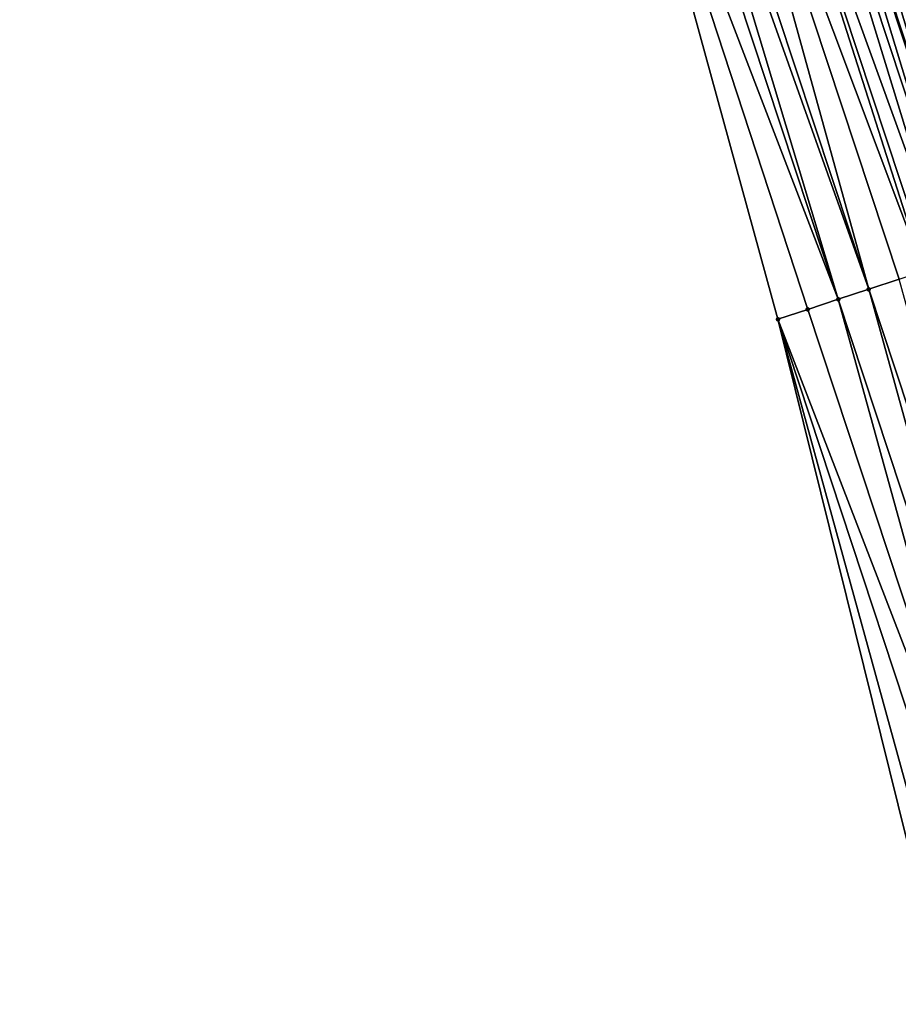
# Model space of a CAD drawing. Header units: feet. Extents: x 2007189 to 2022806, y 818621 to 837694.
# Tile 230 of 256: x 2011628 to 2011656, y 826428 to 826459. Entities that reach past the tile are written whole.
import ezdxf

# ---------------------------------------------------------------- set-up
doc = ezdxf.new("R2010")
doc.units = ezdxf.units.FT
doc.header["$MEASUREMENT"] = 0
for name, color, linetype, lineweight in [('EP_Travel Lane', 172, 'Continuous', 53), ('Road Shots', 141, 'Continuous', 100), ('Road X-Section', 40, 'Continuous', 13)]:
    doc.layers.add(name, color=color, linetype=linetype, lineweight=lineweight)
doc.layers.add('I-77-MM17-21_SB-Surface-Border', color=7, linetype='Continuous')
doc.layers.add('I-77-MM17-21_SB-Surface-TIN', color=7, linetype='Continuous')

msp = doc.modelspace()

# ---------------------------------------------------------------- linework, layer by layer
at = {"layer": 'EP_Travel Lane'}
msp.add_polyline3d([(2011633.248969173, 826527.8840844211, 315.9796773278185), (2011639.434823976, 826508.8657976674, 316.182964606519), (2011645.620673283, 826489.8475278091, 316.3879694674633), (2011651.88936552, 826470.7003978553, 316.6211159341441), (2011658.169400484, 826451.7137396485, 316.8820598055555), (2011664.449592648, 826432.7266061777, 317.1029624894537), (2011670.729573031, 826413.74011299, 317.3778292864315), (2011677.171329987, 826394.4869299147, 317.6130503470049), (2011683.654989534, 826375.56892619, 317.8854354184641), (2011690.138515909, 826356.6513110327, 318.187980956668), (2011692.681186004, 826349.232315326, 318.2629108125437), (2011699.368623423, 826329.9413745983, 318.5378780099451), (2011706.240176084, 826311.1605869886, 318.790671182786), (2011713.111879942, 826292.3793861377, 319.0083484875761), (2011719.983387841, 826273.59872087, 319.2715480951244)], dxfattribs=at)
at = {"layer": 'I-77-MM17-21_SB-Surface-Border', "color": 3, "linetype": 'Continuous', "lineweight": -3}
msp.add_polyline3d([(2011717.721598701, 826272.7704568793, 319.3246579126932), (2011710.386962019, 826291.3812878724, 319.0545610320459), (2011704.06639947, 826310.3644860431, 318.8366930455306), (2011697.785068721, 826329.361077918, 318.5450005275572), (2011683.184685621, 826354.2472959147, 318.2019053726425), (2011675.710908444, 826372.8239420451, 317.9964566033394), (2011670.069094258, 826392.0339050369, 317.7864805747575), (2011663.56874537, 826411.3749430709, 317.5704341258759), (2011656.845658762, 826430.2155759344, 317.3450426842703), (2011652.027459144, 826449.6856065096, 317.0856888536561), (2011646.731415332, 826468.9975043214, 316.8160857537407), (2011638.924124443, 826487.6851231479, 316.5921844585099), (2011634.936288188, 826507.4130096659, 316.3063993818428), (2011628.387887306, 826526.3142530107, 316.1166750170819)], dxfattribs=at)
at = {"layer": 'I-77-MM17-21_SB-Surface-TIN', "color": 128, "linetype": 'Continuous', "lineweight": -3}
for points in [[(2011661.506075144, 826452.8149726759, 316.7280044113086), (2011656.177590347, 826472.1157155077, 316.4258513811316), (2011655.227991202, 826471.8022482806, 316.4649550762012)], [(2011660.556469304, 826452.5015256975, 316.7688139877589), (2011655.227991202, 826471.8022482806, 316.4649550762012), (2011654.278393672, 826471.4887761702, 316.5036472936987)], [(2011660.556469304, 826452.5015256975, 316.7688139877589), (2011661.506075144, 826452.8149726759, 316.7280044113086), (2011655.227991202, 826471.8022482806, 316.4649550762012)], [(2011659.606858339, 826452.1880942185, 316.8109296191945), (2011654.278393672, 826471.4887761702, 316.5036472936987), (2011653.328775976, 826471.1753650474, 316.5474785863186)], [(2011659.606858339, 826452.1880942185, 316.8109296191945), (2011660.556469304, 826452.5015256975, 316.7688139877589), (2011654.278393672, 826471.4887761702, 316.5036472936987)], [(2011658.657228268, 826451.8747205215, 316.8579142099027), (2011653.264371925, 826471.154112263, 316.5506852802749), (2011652.379137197, 826470.8620176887, 316.5966828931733)], [(2011659.523627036, 826452.1606260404, 316.8148791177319), (2011653.328775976, 826471.1753650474, 316.5474785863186), (2011653.264371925, 826471.154112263, 316.5506852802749)], [(2011658.657228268, 826451.8747205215, 316.8579142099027), (2011659.523627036, 826452.1606260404, 316.8148791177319), (2011653.264371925, 826471.154112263, 316.5506852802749)], [(2011659.523627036, 826452.1606260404, 316.8148791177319), (2011659.606858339, 826452.1880942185, 316.8109296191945), (2011653.328775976, 826471.1753650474, 316.5474785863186)], [(2011657.707598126, 826451.5613470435, 316.9049172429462), (2011651.88936552, 826470.7003978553, 316.6211159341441), (2011651.4295056, 826470.5486486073, 316.6440567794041)], [(2011652.379137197, 826470.8620176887, 316.5966828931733), (2011651.88936552, 826470.7003978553, 316.6211159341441), (2011658.169400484, 826451.7137396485, 316.8820598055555)], [(2011657.707598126, 826451.5613470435, 316.9049172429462), (2011658.169400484, 826451.7137396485, 316.8820598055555), (2011651.88936552, 826470.7003978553, 316.6211159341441)], [(2011658.657228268, 826451.8747205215, 316.8579142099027), (2011652.379137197, 826470.8620176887, 316.5966828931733), (2011658.169400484, 826451.7137396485, 316.8820598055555)], [(2011657.296074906, 826451.4255145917, 316.9228761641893), (2011651.4295056, 826470.5486486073, 316.6440567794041), (2011650.479893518, 826470.2352205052, 316.6864573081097)], [(2011657.296074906, 826451.4255145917, 316.9228761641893), (2011657.707598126, 826451.5613470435, 316.9049172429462), (2011651.4295056, 826470.5486486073, 316.6440567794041)], [(2011656.571046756, 826451.1861343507, 316.9493156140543), (2011650.479893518, 826470.2352205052, 316.6864573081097), (2011649.530292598, 826469.9217586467, 316.7260133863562)], [(2011656.571046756, 826451.1861343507, 316.9493156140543), (2011656.758002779, 826451.2478683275, 316.9430524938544), (2011650.479893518, 826470.2352205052, 316.6864573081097)], [(2011656.758002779, 826451.2478683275, 316.9430524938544), (2011657.296074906, 826451.4255145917, 316.9228761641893), (2011650.479893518, 826470.2352205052, 316.6864573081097)], [(2011654.858884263, 826450.6206926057, 317.0009289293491), (2011649.530292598, 826469.9217586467, 316.7260133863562), (2011648.580702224, 826469.6082648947, 316.7628819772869)], [(2011654.858884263, 826450.6206926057, 317.0009289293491), (2011655.808440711, 826450.9342889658, 316.9727068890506), (2011649.530292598, 826469.9217586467, 316.7260133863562)], [(2011655.808440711, 826450.9342889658, 316.9727068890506), (2011656.571046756, 826451.1861343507, 316.9493156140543), (2011649.530292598, 826469.9217586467, 316.7260133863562)], [(2011653.909322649, 826450.3071118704, 317.0304675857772), (2011648.146601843, 826469.4649257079, 316.7776760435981), (2011647.631138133, 826469.2946916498, 316.7930521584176)], [(2011654.858884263, 826450.6206926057, 317.0009289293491), (2011648.580702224, 826469.6082648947, 316.7628819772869), (2011648.146601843, 826469.4649257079, 316.7776760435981)], [(2011653.909322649, 826450.3071118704, 317.0304675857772), (2011654.858884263, 826450.6206926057, 317.0009289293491), (2011648.146601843, 826469.4649257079, 316.7776760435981)], [(2011653.909322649, 826450.3071118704, 317.0304675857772), (2011647.631138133, 826469.2946916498, 316.7930521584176), (2011646.731415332, 826468.9975043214, 316.8160857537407)], [(2011652.959762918, 826449.9935254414, 317.0595264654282), (2011646.731415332, 826468.9975043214, 316.8160857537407), (2011652.027459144, 826449.6856065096, 317.0856888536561)], [(2011652.959762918, 826449.9935254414, 317.0595264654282), (2011653.909322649, 826450.3071118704, 317.0304675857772), (2011646.731415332, 826468.9975043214, 316.8160857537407)], [(2011661.137161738, 826431.632831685, 317.2146637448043), (2011655.808440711, 826450.9342889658, 316.9727068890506), (2011654.858884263, 826450.6206926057, 317.0009289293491)], [(2011660.187599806, 826431.3192519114, 317.244283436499), (2011654.858884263, 826450.6206926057, 317.0009289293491), (2011653.909322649, 826450.3071118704, 317.0304675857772)], [(2011660.187599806, 826431.3192519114, 317.244283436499), (2011661.137161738, 826431.632831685, 317.2146637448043), (2011654.858884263, 826450.6206926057, 317.0009289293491)], [(2011659.238038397, 826431.0056705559, 317.2737698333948), (2011653.909322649, 826450.3071118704, 317.0304675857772), (2011652.959762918, 826449.9935254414, 317.0595264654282)], [(2011659.238038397, 826431.0056705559, 317.2737698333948), (2011660.187599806, 826431.3192519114, 317.244283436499), (2011653.909322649, 826450.3071118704, 317.0304675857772)], [(2011659.238038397, 826431.0056705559, 317.2737698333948), (2011652.959762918, 826449.9935254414, 317.0595264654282), (2011652.027459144, 826449.6856065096, 317.0856888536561)], [(2011657.338922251, 826430.3784876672, 317.3310423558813), (2011652.027459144, 826449.6856065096, 317.0856888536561), (2011656.845658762, 826430.2155759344, 317.3450426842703)], [(2011657.338922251, 826430.3784876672, 317.3310423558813), (2011658.288476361, 826430.6920910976, 317.3034160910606), (2011652.027459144, 826449.6856065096, 317.0856888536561)], [(2011658.288476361, 826430.6920910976, 317.3034160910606), (2011659.238038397, 826431.0056705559, 317.2737698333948), (2011652.027459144, 826449.6856065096, 317.0856888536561)]]:
    msp.add_3dface(points, dxfattribs=at)
at = {"layer": 'Road Shots', "lineweight": 100}
for p in [(2011654.858884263, 826450.6206926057, 317.0009289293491), (2011653.909322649, 826450.3071118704, 317.0304675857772), (2011652.959762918, 826449.9935254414, 317.0595264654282), (2011652.027459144, 826449.6856065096, 317.0856888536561), (2011652.027459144, 826449.6856065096, 317.0856888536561)]:
    msp.add_point(p, dxfattribs=at)
at = {"layer": 'Road X-Section', "extrusion": (0.3139067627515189, -0.9493715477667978, 0.01249834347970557), "elevation": -153132.6784075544, "flags": 128}
msp.add_lwpolyline([(2169448.772392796, 2229.405859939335), (2169447.772392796, 2229.458457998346), (2169446.772392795, 2229.506642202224), (2169445.772392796, 2229.552407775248), (2169444.772392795, 2229.589913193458), (2169443.772392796, 2229.628383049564), (2169442.772392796, 2229.668578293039), (2169441.772392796, 2229.704437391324), (2169440.772392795, 2229.74205010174), (2169439.772392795, 2229.780299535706), (2169438.772392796, 2229.817293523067), (2169437.772392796, 2229.853346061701), (2169436.772392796, 2229.888100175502), (2169435.772392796, 2229.928771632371), (2169434.772392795, 2229.968117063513), (2169433.772392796, 2230.00307182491), (2169432.772392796, 2230.03502004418), (2169432.391984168, 2230.046533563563), (2169431.772392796, 2230.065527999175), (2169430.772392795, 2230.100422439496), (2169429.772392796, 2230.139065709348), (2169428.772392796, 2230.178986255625), (2169427.772392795, 2230.220601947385), (2169426.772392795, 2230.259165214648), (2169425.772392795, 2230.295275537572), (2169424.772392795, 2230.334378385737), (2169423.772392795, 2230.376018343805), (2169422.772392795, 2230.416049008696), (2169421.772392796, 2230.453465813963), (2169420.772392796, 2230.495574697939), (2169419.772392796, 2230.536235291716), (2169418.772392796, 2230.567697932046), (2169417.772392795, 2230.601886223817), (2169416.772392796, 2230.639889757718), (2169415.772392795, 2230.680641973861), (2169414.772392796, 2230.724969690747), (2169413.772392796, 2230.765621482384), (2169412.772392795, 2230.807059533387), (2169411.772392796, 2230.847872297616), (2169410.772392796, 2230.889991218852), (2169410.684746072, 2230.893941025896), (2169409.772392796, 2230.936979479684), (2169408.772392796, 2230.983986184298), (2169408.339031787, 2231.001946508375), (2169407.772392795, 2231.022124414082), (2169407.575507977, 2231.028388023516), (2169406.772392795, 2231.051781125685), (2169405.772392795, 2231.080005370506), (2169404.772392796, 2231.109546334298), (2169403.772392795, 2231.13860748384), (2169402.790555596, 2231.164771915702), (2169402.790555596, 2231.164771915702)], dxfattribs=at)

doc.saveas('drawing.dxf')
